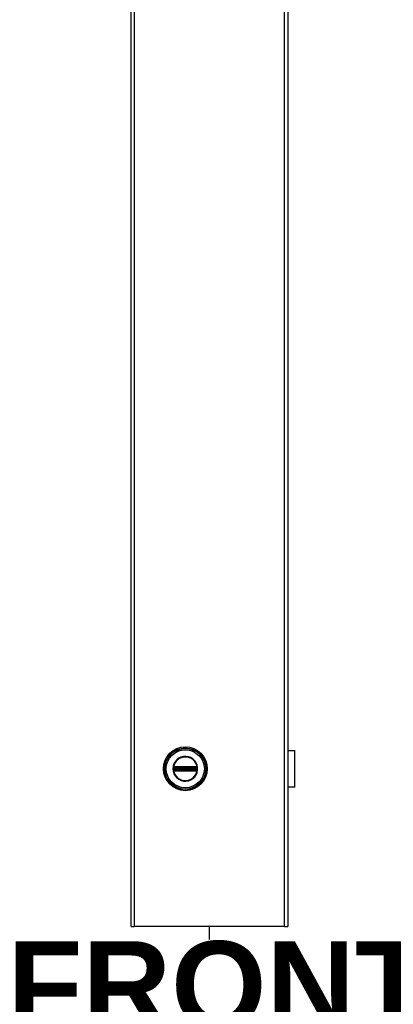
# Model space of a CAD drawing. Header units: inches. Extents: x 0 to 464, y -11 to 301.
# Tile 7 of 26: x 214 to 228, y 70 to 107. Entities that reach past the tile are written whole.
import ezdxf

# ---------------------------------------------------------------- set-up
doc = ezdxf.new("R2010")
doc.units = ezdxf.units.IN
doc.header["$LTSCALE"] = 27.808625
doc.header["$MEASUREMENT"] = 0
for name, color, linetype, lineweight in [('Symbols(ANSI)', 7, 'Continuous', 25), ('Visible Edges(ANSI)', 7, 'Continuous', 25), ('Visible Tangent Edges(ANSI)', 7, 'Continuous', 25)]:
    doc.layers.add(name, color=color, linetype=linetype, lineweight=lineweight)
doc.styles.add('Dimension-ANSI', font='arialbd.ttf')

# ---------------------------------------------------------------- blocks, each defined once
blk = doc.blocks.new('Datum Identifier1')
at = {"layer": 'Symbols(ANSI)', "color": 7, "linetype": 'Continuous', "lineweight": 25}
blk.add_line((7.9496, 2.6061), (7.9496, 2.6238), dxfattribs=at)
at = {"layer": 'Symbols(ANSI)', "color": 7, "insert": (7.6737, 2.4821), "char_height": 0.12, "attachment_point": 7, "style": 'Dimension-ANSI'}
blk.add_mtext('FRONT', dxfattribs=at)

msp = doc.modelspace()

# ---------------------------------------------------------------- linework, layer by layer
at = {"layer": 'Visible Edges(ANSI)'}
for p, q in [((218.0872, 72.9655), (218.0872, 242.4243)), ((224.0465, 242.4243), (224.0465, 72.9655)), ((224.0465, 79.6621), (224.3088, 79.6621)), ((224.3088, 78.2722), (224.3088, 79.6621)), ((224.0498, 79.2313), (224.0465, 79.2313)), ((224.0465, 79.1771), (224.0498, 79.1771)), ((224.0498, 79.2313), (224.0498, 79.1771)), ((224.0498, 78.7573), (224.0465, 78.7573)), ((224.0465, 78.7031), (224.0498, 78.7031)), ((224.0498, 78.7573), (224.0498, 78.7031)), ((224.3088, 78.2722), (224.0465, 78.2722)), ((218.0872, 72.9655), (218.2086, 72.9655)), ((223.9251, 72.9655), (218.2086, 72.9655)), ((223.9251, 72.9655), (224.0465, 72.9655))]:
    msp.add_line(p, q, dxfattribs=at)
msp.add_circle((220.1489, 78.9672), 0.834, dxfattribs=at)
at = {"layer": 'Visible Tangent Edges(ANSI)'}
for p, q in [((218.2086, 242.4243), (218.2086, 72.9655)), ((223.9251, 72.9655), (223.9251, 242.4243)), ((219.7125, 79.0422), (219.7185, 79.0318)), ((219.7311, 79.0474), (219.7313, 79.0353)), ((219.7313, 79.0353), (219.7415, 79.0354)), ((219.7415, 79.0475), (219.7415, 79.0354)), ((220.5564, 79.0475), (219.7415, 79.0475)), ((219.7415, 79.0354), (220.5564, 79.0354)), ((219.7415, 79.0354), (219.7415, 79.0252)), ((220.5564, 79.0475), (220.5564, 79.0354)), ((220.5564, 79.0354), (220.5666, 79.0353)), ((220.5564, 79.0354), (220.5564, 79.0252)), ((220.5667, 79.0474), (220.5666, 79.0353)), ((220.5794, 79.0318), (220.5854, 79.0422)), ((224.0498, 79.1771), (224.0498, 78.7573)), ((219.6907, 78.9672), (219.6776, 78.9672)), ((219.7021, 78.9009), (219.7114, 78.9086)), ((219.7053, 78.9994), (219.7053, 79.0095)), ((219.7053, 78.9994), (219.7156, 78.9994)), ((219.7053, 78.9248), (219.7053, 78.935)), ((219.7053, 78.935), (219.7156, 78.935)), ((219.709, 79.0224), (219.7195, 79.0163)), ((219.7195, 78.918), (219.709, 78.912)), ((219.7125, 78.8921), (219.7185, 78.9026)), ((219.7156, 78.935), (219.7156, 78.9994)), ((219.7276, 78.9994), (219.7156, 78.9994)), ((219.7276, 78.935), (219.7156, 78.935)), ((219.7245, 79.0214), (219.7185, 79.0318)), ((219.7185, 78.9026), (219.7245, 78.913)), ((219.7276, 78.935), (219.7276, 78.9994)), ((219.7276, 78.9994), (219.7315, 78.9955)), ((219.7315, 78.9389), (219.7276, 78.935)), ((219.7313, 78.8991), (219.7311, 78.887)), ((219.7415, 78.899), (219.7313, 78.8991)), ((219.7454, 78.9955), (219.7315, 78.9955)), ((219.7315, 78.9955), (219.7315, 78.9389)), ((219.7315, 78.9389), (219.7454, 78.9389)), ((219.7415, 79.0252), (220.5564, 79.0252)), ((219.7415, 79.0133), (219.7415, 79.0252)), ((219.7415, 79.0133), (220.5564, 79.0133)), ((219.7454, 79.0093), (219.7415, 79.0133)), ((219.7415, 78.9211), (219.7454, 78.925)), ((220.5564, 78.9211), (219.7415, 78.9211)), ((219.7415, 78.9092), (219.7415, 78.9211)), ((220.5564, 78.9092), (219.7415, 78.9092)), ((219.7415, 78.899), (219.7415, 78.9092)), ((219.7415, 78.899), (219.7415, 78.8869)), ((220.5564, 78.899), (219.7415, 78.899)), ((219.7415, 78.8869), (220.5564, 78.8869)), ((220.5525, 79.0093), (219.7454, 79.0093)), ((219.7454, 79.0093), (219.7454, 78.9955)), ((219.7454, 78.9955), (220.5525, 78.9955)), ((219.7454, 78.9389), (219.7454, 78.9955)), ((220.5525, 78.9389), (219.7454, 78.9389)), ((219.7454, 78.9389), (219.7454, 78.925)), ((219.7454, 78.925), (220.5525, 78.925)), ((220.5564, 79.0133), (220.5525, 79.0093)), ((220.5525, 78.9955), (220.5525, 79.0093)), ((220.5525, 78.9955), (220.5525, 78.9389)), ((220.5664, 78.9955), (220.5525, 78.9955)), ((220.5525, 78.925), (220.5525, 78.9389)), ((220.5525, 78.9389), (220.5664, 78.9389)), ((220.5525, 78.925), (220.5564, 78.9211)), ((220.5564, 79.0133), (220.5564, 79.0252)), ((220.5564, 78.9092), (220.5564, 78.9211)), ((220.5564, 78.899), (220.5564, 78.9092)), ((220.5666, 78.8991), (220.5564, 78.899)), ((220.5564, 78.899), (220.5564, 78.8869)), ((220.5664, 78.9955), (220.5703, 78.9994)), ((220.5664, 78.9389), (220.5664, 78.9955)), ((220.5703, 78.935), (220.5664, 78.9389)), ((220.5666, 78.8991), (220.5667, 78.887)), ((220.5822, 78.9994), (220.5703, 78.9994)), ((220.5703, 78.9994), (220.5703, 78.935)), ((220.5822, 78.935), (220.5703, 78.935)), ((220.5794, 79.0318), (220.5734, 79.0214)), ((220.5734, 78.913), (220.5794, 78.9026)), ((220.5784, 79.0163), (220.5889, 79.0224)), ((220.5889, 78.912), (220.5784, 78.918)), ((220.5794, 78.9026), (220.5854, 78.8921)), ((220.5926, 78.9994), (220.5822, 78.9994)), ((220.5822, 78.9994), (220.5822, 78.935)), ((220.5926, 78.935), (220.5822, 78.935)), ((220.5865, 78.9086), (220.5958, 78.9009)), ((220.5926, 79.0095), (220.5926, 78.9994)), ((220.5926, 78.935), (220.5926, 78.9248))]:
    msp.add_line(p, q, dxfattribs=at)
at = {"layer": 'Visible Tangent Edges(ANSI)', "flags": 128}
for points in [[(219.6776, 78.9672), (219.6873, 78.8724), (219.7158, 78.7813), (219.7621, 78.698), (219.8242, 78.6255), (219.8996, 78.5672), (219.9853, 78.5251), (220.0776, 78.5014), (220.1728, 78.4969), (220.2671, 78.5112), (220.3567, 78.5441), (220.4376, 78.5947), (220.5065, 78.6606), (220.5609, 78.7388), (220.5988, 78.8264), (220.6178, 78.92), (220.6176, 79.0153), (220.5984, 79.1086), (220.5609, 79.1963), (220.5061, 79.2746), (220.4368, 79.3402), (220.356, 79.3906), (220.2667, 79.4235), (220.1723, 79.4378), (220.0768, 79.433), (219.9844, 79.4089), (219.8989, 79.3667), (219.8237, 79.3083), (219.7618, 79.2359), (219.7155, 79.1524), (219.6871, 79.0616), (219.6776, 78.9672)], [(219.6907, 78.9672), (219.7, 79.059), (219.7276, 79.1473), (219.7725, 79.2284), (219.8327, 79.2989), (219.9059, 79.3556), (219.989, 79.3966), (220.0788, 79.42), (220.1716, 79.4247), (220.2634, 79.4108), (220.3502, 79.3789), (220.4288, 79.3298), (220.4961, 79.266), (220.5494, 79.19), (220.5859, 79.1047), (220.6045, 79.0139), (220.6048, 78.9213), (220.5863, 78.8303), (220.5495, 78.7451), (220.4965, 78.6691), (220.4296, 78.6051), (220.3509, 78.5558), (220.2638, 78.5239), (220.1722, 78.51), (220.0796, 78.5144), (219.9898, 78.5374), (219.9066, 78.5783), (219.8332, 78.635), (219.7728, 78.7055), (219.7278, 78.7865), (219.7001, 78.875), (219.6907, 78.9672)], [(219.7021, 79.0334), (219.702, 79.0332), (219.702, 79.033), (219.7019, 79.0328), (219.7018, 79.0326), (219.7017, 79.0323), (219.7017, 79.0321), (219.7016, 79.0319), (219.7015, 79.0317), (219.7014, 79.0315), (219.7014, 79.0313), (219.7013, 79.0311), (219.7012, 79.0308), (219.7012, 79.0306), (219.7011, 79.0304), (219.701, 79.0302), (219.7009, 79.03), (219.7009, 79.0297), (219.7008, 79.0295), (219.7007, 79.0293), (219.7007, 79.0291), (219.7006, 79.0289), (219.7005, 79.0286), (219.7005, 79.0284), (219.7004, 79.0282)], [(219.7125, 79.0422), (219.712, 79.0419), (219.7115, 79.0416), (219.711, 79.0413), (219.7105, 79.041), (219.71, 79.0407), (219.7096, 79.0404), (219.7091, 79.04), (219.7087, 79.0397), (219.7082, 79.0394), (219.7078, 79.039), (219.7073, 79.0386), (219.7069, 79.0383), (219.7064, 79.0379), (219.706, 79.0375), (219.7056, 79.0371), (219.7052, 79.0367), (219.7048, 79.0364), (219.7044, 79.0359), (219.704, 79.0355), (219.7036, 79.0351), (219.7032, 79.0347), (219.7028, 79.0343), (219.7025, 79.0338), (219.7021, 79.0334)], [(219.7311, 79.0474), (219.7303, 79.0473), (219.7295, 79.0473), (219.7287, 79.0472), (219.7279, 79.0472), (219.7271, 79.0471), (219.7263, 79.047), (219.7254, 79.0468), (219.7246, 79.0467), (219.7238, 79.0465), (219.723, 79.0464), (219.7222, 79.0462), (219.7215, 79.046), (219.7207, 79.0457), (219.7199, 79.0455), (219.7191, 79.0452), (219.7183, 79.045), (219.7176, 79.0447), (219.7168, 79.0444), (219.7161, 79.0441), (219.7153, 79.0437), (219.7146, 79.0434), (219.7139, 79.043), (219.7132, 79.0426), (219.7125, 79.0422)], [(219.7185, 79.0318), (219.719, 79.0321), (219.7195, 79.0323), (219.72, 79.0326), (219.7205, 79.0328), (219.721, 79.0331), (219.7215, 79.0333), (219.722, 79.0335), (219.7225, 79.0337), (219.723, 79.0339), (219.7236, 79.034), (219.7241, 79.0342), (219.7246, 79.0344), (219.7252, 79.0345), (219.7257, 79.0346), (219.7263, 79.0348), (219.7268, 79.0349), (219.7274, 79.035), (219.7279, 79.035), (219.7285, 79.0351), (219.7291, 79.0352), (219.7296, 79.0352), (219.7302, 79.0353), (219.7308, 79.0353), (219.7313, 79.0353)], [(219.7415, 79.0475), (219.741, 79.0475), (219.7406, 79.0475), (219.7402, 79.0475), (219.7398, 79.0475), (219.7393, 79.0475), (219.7389, 79.0475), (219.7385, 79.0475), (219.738, 79.0475), (219.7376, 79.0475), (219.7372, 79.0474), (219.7367, 79.0474), (219.7363, 79.0474), (219.7359, 79.0474), (219.7354, 79.0474), (219.735, 79.0474), (219.7346, 79.0474), (219.7342, 79.0474), (219.7337, 79.0474), (219.7333, 79.0474), (219.7329, 79.0474), (219.7324, 79.0474), (219.732, 79.0474), (219.7316, 79.0474), (219.7311, 79.0474)], [(220.5667, 79.0474), (220.5663, 79.0474), (220.5659, 79.0474), (220.5655, 79.0474), (220.565, 79.0474), (220.5646, 79.0474), (220.5642, 79.0474), (220.5637, 79.0474), (220.5633, 79.0474), (220.5629, 79.0474), (220.5624, 79.0474), (220.562, 79.0474), (220.5616, 79.0474), (220.5612, 79.0474), (220.5607, 79.0474), (220.5603, 79.0475), (220.5599, 79.0475), (220.5594, 79.0475), (220.559, 79.0475), (220.5586, 79.0475), (220.5581, 79.0475), (220.5577, 79.0475), (220.5573, 79.0475), (220.5568, 79.0475), (220.5564, 79.0475)], [(220.5666, 79.0353), (220.5671, 79.0353), (220.5677, 79.0353), (220.5683, 79.0352), (220.5688, 79.0352), (220.5694, 79.0351), (220.5699, 79.035), (220.5705, 79.035), (220.5711, 79.0349), (220.5716, 79.0348), (220.5722, 79.0346), (220.5727, 79.0345), (220.5732, 79.0344), (220.5738, 79.0342), (220.5743, 79.034), (220.5748, 79.0339), (220.5754, 79.0337), (220.5759, 79.0335), (220.5764, 79.0333), (220.5769, 79.0331), (220.5774, 79.0328), (220.5779, 79.0326), (220.5784, 79.0323), (220.5789, 79.0321), (220.5794, 79.0318)], [(220.5854, 79.0422), (220.5847, 79.0426), (220.584, 79.043), (220.5833, 79.0434), (220.5826, 79.0437), (220.5818, 79.0441), (220.5811, 79.0444), (220.5803, 79.0447), (220.5795, 79.045), (220.5788, 79.0452), (220.578, 79.0455), (220.5772, 79.0457), (220.5764, 79.046), (220.5756, 79.0462), (220.5749, 79.0464), (220.5741, 79.0465), (220.5733, 79.0467), (220.5724, 79.0468), (220.5716, 79.047), (220.5708, 79.0471), (220.57, 79.0472), (220.5692, 79.0472), (220.5684, 79.0473), (220.5676, 79.0473), (220.5667, 79.0474)], [(220.5958, 79.0334), (220.5954, 79.0338), (220.5951, 79.0343), (220.5947, 79.0347), (220.5943, 79.0351), (220.5939, 79.0355), (220.5935, 79.0359), (220.5931, 79.0364), (220.5927, 79.0368), (220.5923, 79.0371), (220.5919, 79.0375), (220.5914, 79.0379), (220.591, 79.0383), (220.5906, 79.0386), (220.5901, 79.039), (220.5897, 79.0394), (220.5892, 79.0397), (220.5888, 79.04), (220.5883, 79.0404), (220.5878, 79.0407), (220.5874, 79.041), (220.5869, 79.0413), (220.5864, 79.0416), (220.5859, 79.0419), (220.5854, 79.0422)], [(220.5975, 79.0282), (220.5974, 79.0284), (220.5973, 79.0286), (220.5973, 79.0289), (220.5972, 79.0291), (220.5971, 79.0293), (220.5971, 79.0295), (220.597, 79.0297), (220.5969, 79.03), (220.5969, 79.0302), (220.5968, 79.0304), (220.5967, 79.0306), (220.5967, 79.0308), (220.5966, 79.0311), (220.5965, 79.0313), (220.5964, 79.0315), (220.5964, 79.0317), (220.5963, 79.0319), (220.5962, 79.0321), (220.5962, 79.0323), (220.5961, 79.0326), (220.596, 79.0328), (220.5959, 79.033), (220.5959, 79.0332), (220.5958, 79.0334)], [(219.6966, 78.9991), (219.6964, 78.9965), (219.6964, 78.9938), (219.6963, 78.9912), (219.6962, 78.9885), (219.6961, 78.9858), (219.696, 78.9832), (219.696, 78.9805), (219.696, 78.9778), (219.6959, 78.9752), (219.6959, 78.9725), (219.6959, 78.9698), (219.6959, 78.9672), (219.6959, 78.9645), (219.6959, 78.9618), (219.6959, 78.9592), (219.696, 78.9565), (219.696, 78.9538), (219.696, 78.9512), (219.6961, 78.9485), (219.6962, 78.9459), (219.6963, 78.9432), (219.6964, 78.9405), (219.6964, 78.9379), (219.6966, 78.9352)], [(219.6971, 79.0093), (219.6971, 79.0089), (219.6971, 79.0084), (219.697, 79.008), (219.697, 79.0076), (219.697, 79.0072), (219.697, 79.0068), (219.6969, 79.0063), (219.6969, 79.0059), (219.6969, 79.0055), (219.6969, 79.0051), (219.6968, 79.0046), (219.6968, 79.0042), (219.6968, 79.0038), (219.6968, 79.0034), (219.6967, 79.0029), (219.6967, 79.0025), (219.6967, 79.0021), (219.6967, 79.0017), (219.6967, 79.0012), (219.6966, 79.0008), (219.6966, 79.0004), (219.6966, 79), (219.6966, 78.9995), (219.6966, 78.9991)], [(219.6966, 78.9352), (219.6966, 78.9348), (219.6966, 78.9344), (219.6966, 78.934), (219.6966, 78.9335), (219.6967, 78.9331), (219.6967, 78.9327), (219.6967, 78.9323), (219.6967, 78.9318), (219.6967, 78.9314), (219.6968, 78.931), (219.6968, 78.9306), (219.6968, 78.9301), (219.6968, 78.9297), (219.6969, 78.9293), (219.6969, 78.9289), (219.6969, 78.9285), (219.6969, 78.928), (219.697, 78.9276), (219.697, 78.9272), (219.697, 78.9268), (219.697, 78.9263), (219.6971, 78.9259), (219.6971, 78.9255), (219.6971, 78.9251)], [(219.7004, 79.0282), (219.7002, 79.0275), (219.7, 79.0267), (219.6998, 79.026), (219.6996, 79.0252), (219.6994, 79.0245), (219.6992, 79.0237), (219.6991, 79.023), (219.6989, 79.0222), (219.6987, 79.0214), (219.6986, 79.0206), (219.6984, 79.0198), (219.6983, 79.019), (219.6981, 79.0182), (219.698, 79.0174), (219.6979, 79.0166), (219.6978, 79.0158), (219.6976, 79.015), (219.6975, 79.0142), (219.6974, 79.0134), (219.6974, 79.0126), (219.6973, 79.0117), (219.6972, 79.0109), (219.6972, 79.0101), (219.6971, 79.0093)], [(219.6971, 78.9251), (219.6972, 78.9242), (219.6972, 78.9234), (219.6973, 78.9226), (219.6974, 78.9218), (219.6975, 78.921), (219.6975, 78.9202), (219.6976, 78.9194), (219.6978, 78.9185), (219.6979, 78.9177), (219.698, 78.9169), (219.6981, 78.9161), (219.6983, 78.9153), (219.6984, 78.9145), (219.6986, 78.9138), (219.6987, 78.913), (219.6989, 78.9122), (219.6991, 78.9114), (219.6992, 78.9106), (219.6994, 78.9099), (219.6996, 78.9091), (219.6998, 78.9084), (219.7, 78.9076), (219.7002, 78.9069), (219.7004, 78.9062)], [(219.7004, 78.9062), (219.7005, 78.9059), (219.7005, 78.9057), (219.7006, 78.9055), (219.7007, 78.9053), (219.7007, 78.905), (219.7008, 78.9048), (219.7009, 78.9046), (219.7009, 78.9044), (219.701, 78.9042), (219.7011, 78.9039), (219.7012, 78.9037), (219.7012, 78.9035), (219.7013, 78.9033), (219.7014, 78.9031), (219.7014, 78.9029), (219.7015, 78.9026), (219.7016, 78.9024), (219.7017, 78.9022), (219.7017, 78.902), (219.7018, 78.9018), (219.7019, 78.9016), (219.702, 78.9014), (219.702, 78.9012), (219.7021, 78.9009)], [(219.7021, 78.9009), (219.7025, 78.9005), (219.7028, 78.9001), (219.7032, 78.8997), (219.7036, 78.8992), (219.704, 78.8988), (219.7044, 78.8984), (219.7048, 78.898), (219.7052, 78.8976), (219.7056, 78.8972), (219.706, 78.8968), (219.7064, 78.8965), (219.7069, 78.8961), (219.7073, 78.8957), (219.7078, 78.8954), (219.7082, 78.895), (219.7087, 78.8947), (219.7091, 78.8943), (219.7096, 78.894), (219.71, 78.8937), (219.7105, 78.8933), (219.711, 78.893), (219.7115, 78.8927), (219.712, 78.8924), (219.7125, 78.8921)], [(219.7053, 79.0095), (219.7053, 79.0101), (219.7053, 79.0107), (219.7053, 79.0112), (219.7054, 79.0118), (219.7054, 79.0123), (219.7055, 79.0129), (219.7056, 79.0135), (219.7057, 79.014), (219.7058, 79.0146), (219.706, 79.0151), (219.7061, 79.0157), (219.7062, 79.0162), (219.7064, 79.0168), (219.7066, 79.0173), (219.7068, 79.0178), (219.707, 79.0184), (219.7072, 79.0189), (219.7074, 79.0194), (219.7077, 79.0199), (219.7079, 79.0204), (219.7082, 79.0209), (219.7084, 79.0214), (219.7087, 79.0219), (219.709, 79.0224)], [(219.7053, 78.935), (219.7053, 78.9377), (219.7053, 78.9403), (219.7053, 78.943), (219.7053, 78.9457), (219.7054, 78.9484), (219.7054, 78.9511), (219.7054, 78.9538), (219.7054, 78.9564), (219.7054, 78.9591), (219.7054, 78.9618), (219.7054, 78.9645), (219.7054, 78.9672), (219.7054, 78.9699), (219.7054, 78.9725), (219.7054, 78.9752), (219.7054, 78.9779), (219.7054, 78.9806), (219.7054, 78.9833), (219.7054, 78.986), (219.7053, 78.9886), (219.7053, 78.9913), (219.7053, 78.994), (219.7053, 78.9967), (219.7053, 78.9994)], [(219.709, 78.912), (219.7087, 78.9125), (219.7084, 78.9129), (219.7082, 78.9134), (219.7079, 78.9139), (219.7077, 78.9144), (219.7074, 78.915), (219.7072, 78.9155), (219.707, 78.916), (219.7068, 78.9165), (219.7066, 78.9171), (219.7064, 78.9176), (219.7063, 78.9181), (219.7061, 78.9187), (219.706, 78.9192), (219.7058, 78.9198), (219.7057, 78.9203), (219.7056, 78.9209), (219.7055, 78.9214), (219.7055, 78.922), (219.7054, 78.9226), (219.7053, 78.9231), (219.7053, 78.9237), (219.7053, 78.9243), (219.7053, 78.9248)], [(219.709, 79.0224), (219.7091, 79.0225), (219.7092, 79.0227), (219.7093, 79.0228), (219.7094, 79.023), (219.7095, 79.0231), (219.7096, 79.0233), (219.7097, 79.0234), (219.7098, 79.0236), (219.7099, 79.0237), (219.7099, 79.0238), (219.71, 79.024), (219.7101, 79.0241), (219.7103, 79.0243), (219.7104, 79.0244), (219.7105, 79.0245), (219.7106, 79.0247), (219.7107, 79.0248), (219.7108, 79.025), (219.7109, 79.0251), (219.711, 79.0252), (219.7111, 79.0254), (219.7112, 79.0255), (219.7113, 79.0256), (219.7114, 79.0258)], [(219.7114, 78.9086), (219.7113, 78.9087), (219.7112, 78.9088), (219.7111, 78.909), (219.711, 78.9091), (219.7109, 78.9093), (219.7108, 78.9094), (219.7107, 78.9095), (219.7106, 78.9097), (219.7105, 78.9098), (219.7104, 78.9099), (219.7103, 78.9101), (219.7101, 78.9102), (219.71, 78.9104), (219.7099, 78.9105), (219.7099, 78.9107), (219.7098, 78.9108), (219.7097, 78.9109), (219.7096, 78.9111), (219.7095, 78.9112), (219.7094, 78.9114), (219.7093, 78.9115), (219.7092, 78.9117), (219.7091, 78.9118), (219.709, 78.912)], [(219.7114, 79.0258), (219.7117, 79.0261), (219.7119, 79.0264), (219.7122, 79.0267), (219.7124, 79.027), (219.7127, 79.0272), (219.713, 79.0275), (219.7132, 79.0278), (219.7135, 79.0281), (219.7138, 79.0283), (219.7141, 79.0286), (219.7144, 79.0289), (219.7147, 79.0291), (219.715, 79.0294), (219.7153, 79.0296), (219.7156, 79.0298), (219.7159, 79.0301), (219.7162, 79.0303), (219.7165, 79.0305), (219.7168, 79.0308), (219.7172, 79.031), (219.7175, 79.0312), (219.7178, 79.0314), (219.7182, 79.0316), (219.7185, 79.0318)], [(219.7185, 78.9026), (219.7182, 78.9028), (219.7178, 78.903), (219.7175, 78.9032), (219.7172, 78.9034), (219.7168, 78.9036), (219.7165, 78.9038), (219.7162, 78.904), (219.7159, 78.9043), (219.7156, 78.9045), (219.7153, 78.9048), (219.715, 78.905), (219.7147, 78.9053), (219.7144, 78.9055), (219.7141, 78.9058), (219.7138, 78.906), (219.7135, 78.9063), (219.7132, 78.9066), (219.713, 78.9068), (219.7127, 78.9071), (219.7124, 78.9074), (219.7122, 78.9077), (219.7119, 78.908), (219.7117, 78.9083), (219.7114, 78.9086)], [(219.7125, 78.8921), (219.7132, 78.8917), (219.7139, 78.8914), (219.7146, 78.891), (219.7153, 78.8906), (219.7161, 78.8903), (219.7168, 78.89), (219.7176, 78.8897), (219.7184, 78.8894), (219.7191, 78.8891), (219.7199, 78.8888), (219.7207, 78.8886), (219.7215, 78.8884), (219.7223, 78.8882), (219.7231, 78.888), (219.7239, 78.8878), (219.7247, 78.8876), (219.7255, 78.8875), (219.7263, 78.8874), (219.7271, 78.8873), (219.7279, 78.8872), (219.7287, 78.8871), (219.7295, 78.8871), (219.7303, 78.887), (219.7311, 78.887)], [(219.7156, 78.9994), (219.7157, 78.9998), (219.7157, 79.0003), (219.7157, 79.0007), (219.7157, 79.0012), (219.7157, 79.0016), (219.7157, 79.0021), (219.7158, 79.0025), (219.7158, 79.003), (219.7158, 79.0034), (219.7159, 79.0038), (219.7159, 79.0043), (219.7159, 79.0047), (219.716, 79.0051), (219.716, 79.0056), (219.7161, 79.006), (219.7162, 79.0064), (219.7162, 79.0069), (219.7163, 79.0073), (219.7163, 79.0077), (219.7164, 79.0081), (219.7165, 79.0085), (219.7166, 79.0089), (219.7166, 79.0093), (219.7167, 79.0097)], [(219.7167, 78.9246), (219.7166, 78.925), (219.7166, 78.9254), (219.7165, 78.9258), (219.7164, 78.9263), (219.7163, 78.9267), (219.7163, 78.9271), (219.7162, 78.9275), (219.7162, 78.9279), (219.7161, 78.9283), (219.716, 78.9288), (219.716, 78.9292), (219.7159, 78.9296), (219.7159, 78.9301), (219.7159, 78.9305), (219.7158, 78.931), (219.7158, 78.9314), (219.7158, 78.9318), (219.7157, 78.9323), (219.7157, 78.9327), (219.7157, 78.9332), (219.7157, 78.9336), (219.7157, 78.9341), (219.7157, 78.9345), (219.7156, 78.935)], [(219.7167, 79.0097), (219.7168, 79.01), (219.7168, 79.0103), (219.7169, 79.0106), (219.717, 79.0109), (219.7171, 79.0112), (219.7172, 79.0115), (219.7172, 79.0117), (219.7173, 79.012), (219.7174, 79.0123), (219.7175, 79.0126), (219.7177, 79.0129), (219.7178, 79.0132), (219.7179, 79.0134), (219.718, 79.0137), (219.7181, 79.014), (219.7183, 79.0142), (219.7184, 79.0145), (219.7185, 79.0148), (219.7187, 79.015), (219.7188, 79.0153), (219.719, 79.0156), (219.7191, 79.0158), (219.7193, 79.0161), (219.7195, 79.0163)], [(219.7195, 78.918), (219.7193, 78.9183), (219.7191, 78.9185), (219.719, 78.9188), (219.7188, 78.919), (219.7187, 78.9193), (219.7185, 78.9196), (219.7184, 78.9198), (219.7183, 78.9201), (219.7181, 78.9204), (219.718, 78.9207), (219.7179, 78.9209), (219.7178, 78.9212), (219.7177, 78.9215), (219.7175, 78.9218), (219.7174, 78.922), (219.7173, 78.9223), (219.7172, 78.9226), (219.7172, 78.9229), (219.7171, 78.9232), (219.717, 78.9235), (219.7169, 78.9238), (219.7168, 78.924), (219.7168, 78.9243), (219.7167, 78.9246)], [(219.7313, 78.8991), (219.7308, 78.8991), (219.7302, 78.8991), (219.7296, 78.8991), (219.7291, 78.8992), (219.7285, 78.8992), (219.728, 78.8993), (219.7274, 78.8994), (219.7268, 78.8995), (219.7263, 78.8996), (219.7257, 78.8997), (219.7252, 78.8998), (219.7247, 78.9), (219.7241, 78.9001), (219.7236, 78.9003), (219.7231, 78.9005), (219.7225, 78.9007), (219.722, 78.9009), (219.7215, 78.9011), (219.721, 78.9013), (219.7205, 78.9015), (219.72, 78.9018), (219.7195, 78.902), (219.719, 78.9023), (219.7185, 78.9026)], [(219.7245, 79.0214), (219.7248, 79.0215), (219.725, 79.0217), (219.7253, 79.0219), (219.7255, 79.022), (219.7258, 79.0222), (219.7261, 79.0223), (219.7263, 79.0224), (219.7266, 79.0226), (219.7269, 79.0227), (219.7271, 79.0228), (219.7274, 79.023), (219.7277, 79.0231), (219.728, 79.0232), (219.7283, 79.0233), (219.7285, 79.0234), (219.7288, 79.0235), (219.7291, 79.0236), (219.7294, 79.0237), (219.7297, 79.0238), (219.73, 79.0239), (219.7302, 79.0239), (219.7305, 79.024), (219.7308, 79.0241), (219.7311, 79.0241)], [(219.7311, 78.9102), (219.7308, 78.9103), (219.7305, 78.9104), (219.7302, 78.9104), (219.73, 78.9105), (219.7297, 78.9106), (219.7294, 78.9107), (219.7291, 78.9108), (219.7288, 78.9109), (219.7285, 78.9109), (219.7283, 78.9111), (219.728, 78.9112), (219.7277, 78.9113), (219.7274, 78.9114), (219.7271, 78.9115), (219.7269, 78.9116), (219.7266, 78.9118), (219.7263, 78.9119), (219.7261, 78.912), (219.7258, 78.9122), (219.7255, 78.9123), (219.7253, 78.9125), (219.725, 78.9126), (219.7248, 78.9128), (219.7245, 78.913)], [(219.7311, 79.0241), (219.7315, 79.0242), (219.7319, 79.0243), (219.7323, 79.0244), (219.7327, 79.0244), (219.7332, 79.0245), (219.7336, 79.0246), (219.734, 79.0246), (219.7344, 79.0247), (219.7348, 79.0247), (219.7353, 79.0248), (219.7357, 79.0249), (219.7361, 79.0249), (219.7366, 79.0249), (219.737, 79.025), (219.7374, 79.025), (219.7379, 79.0251), (219.7383, 79.0251), (219.7388, 79.0251), (219.7392, 79.0251), (219.7397, 79.0252), (219.7401, 79.0252), (219.7406, 79.0252), (219.741, 79.0252), (219.7415, 79.0252)], [(219.7415, 78.9092), (219.741, 78.9092), (219.7406, 78.9092), (219.7401, 78.9092), (219.7397, 78.9092), (219.7392, 78.9092), (219.7388, 78.9092), (219.7383, 78.9093), (219.7379, 78.9093), (219.7375, 78.9093), (219.737, 78.9094), (219.7366, 78.9094), (219.7361, 78.9095), (219.7357, 78.9095), (219.7353, 78.9096), (219.7348, 78.9096), (219.7344, 78.9097), (219.734, 78.9097), (219.7336, 78.9098), (219.7332, 78.9099), (219.7327, 78.9099), (219.7323, 78.91), (219.7319, 78.9101), (219.7315, 78.9102), (219.7311, 78.9102)], [(219.7311, 78.887), (219.7316, 78.887), (219.732, 78.887), (219.7324, 78.887), (219.7329, 78.887), (219.7333, 78.887), (219.7337, 78.887), (219.7342, 78.887), (219.7346, 78.8869), (219.735, 78.8869), (219.7354, 78.8869), (219.7359, 78.8869), (219.7363, 78.8869), (219.7367, 78.8869), (219.7372, 78.8869), (219.7376, 78.8869), (219.738, 78.8869), (219.7385, 78.8869), (219.7389, 78.8869), (219.7393, 78.8869), (219.7398, 78.8869), (219.7402, 78.8869), (219.7406, 78.8869), (219.741, 78.8869), (219.7415, 78.8869)], [(220.5564, 79.0252), (220.5569, 79.0252), (220.5573, 79.0252), (220.5578, 79.0252), (220.5582, 79.0252), (220.5587, 79.0251), (220.5591, 79.0251), (220.5595, 79.0251), (220.56, 79.0251), (220.5604, 79.025), (220.5609, 79.025), (220.5613, 79.0249), (220.5617, 79.0249), (220.5622, 79.0248), (220.5626, 79.0248), (220.563, 79.0247), (220.5635, 79.0247), (220.5639, 79.0246), (220.5643, 79.0246), (220.5647, 79.0245), (220.5651, 79.0244), (220.5656, 79.0244), (220.566, 79.0243), (220.5664, 79.0242), (220.5668, 79.0241)], [(220.5668, 78.9102), (220.5664, 78.9102), (220.566, 78.9101), (220.5656, 78.91), (220.5651, 78.9099), (220.5647, 78.9099), (220.5643, 78.9098), (220.5639, 78.9097), (220.5635, 78.9097), (220.5631, 78.9096), (220.5626, 78.9096), (220.5622, 78.9095), (220.5618, 78.9095), (220.5613, 78.9094), (220.5609, 78.9094), (220.5604, 78.9093), (220.56, 78.9093), (220.5596, 78.9093), (220.5591, 78.9092), (220.5587, 78.9092), (220.5582, 78.9092), (220.5578, 78.9092), (220.5573, 78.9092), (220.5569, 78.9092), (220.5564, 78.9092)], [(220.5564, 78.8869), (220.5568, 78.8869), (220.5573, 78.8869), (220.5577, 78.8869), (220.5581, 78.8869), (220.5586, 78.8869), (220.559, 78.8869), (220.5594, 78.8869), (220.5599, 78.8869), (220.5603, 78.8869), (220.5607, 78.8869), (220.5612, 78.8869), (220.5616, 78.8869), (220.562, 78.8869), (220.5624, 78.8869), (220.5629, 78.8869), (220.5633, 78.8869), (220.5637, 78.887), (220.5642, 78.887), (220.5646, 78.887), (220.565, 78.887), (220.5655, 78.887), (220.5659, 78.887), (220.5663, 78.887), (220.5667, 78.887)], [(220.5794, 78.9026), (220.5789, 78.9023), (220.5784, 78.902), (220.5779, 78.9018), (220.5774, 78.9015), (220.5769, 78.9013), (220.5764, 78.9011), (220.5759, 78.9009), (220.5754, 78.9007), (220.5749, 78.9005), (220.5743, 78.9003), (220.5738, 78.9001), (220.5732, 78.9), (220.5727, 78.8998), (220.5722, 78.8997), (220.5716, 78.8996), (220.5711, 78.8995), (220.5705, 78.8994), (220.5699, 78.8993), (220.5694, 78.8992), (220.5688, 78.8992), (220.5683, 78.8991), (220.5677, 78.8991), (220.5671, 78.8991), (220.5666, 78.8991)], [(220.5667, 78.887), (220.5676, 78.887), (220.5684, 78.8871), (220.5692, 78.8871), (220.57, 78.8872), (220.5708, 78.8873), (220.5716, 78.8874), (220.5724, 78.8875), (220.5732, 78.8876), (220.5741, 78.8878), (220.5749, 78.888), (220.5756, 78.8882), (220.5764, 78.8884), (220.5772, 78.8886), (220.578, 78.8888), (220.5788, 78.8891), (220.5796, 78.8894), (220.5803, 78.8897), (220.5811, 78.89), (220.5818, 78.8903), (220.5826, 78.8906), (220.5833, 78.891), (220.584, 78.8914), (220.5847, 78.8917), (220.5854, 78.8921)], [(220.5668, 79.0241), (220.5671, 79.0241), (220.5674, 79.024), (220.5676, 79.0239), (220.5679, 79.0239), (220.5682, 79.0238), (220.5685, 79.0237), (220.5688, 79.0236), (220.5691, 79.0235), (220.5694, 79.0234), (220.5696, 79.0233), (220.5699, 79.0232), (220.5702, 79.0231), (220.5705, 79.023), (220.5707, 79.0228), (220.571, 79.0227), (220.5713, 79.0226), (220.5716, 79.0224), (220.5718, 79.0223), (220.5721, 79.0222), (220.5724, 79.022), (220.5726, 79.0219), (220.5729, 79.0217), (220.5731, 79.0215), (220.5734, 79.0214)], [(220.5734, 78.913), (220.5731, 78.9128), (220.5729, 78.9126), (220.5726, 78.9125), (220.5724, 78.9123), (220.5721, 78.9122), (220.5718, 78.912), (220.5716, 78.9119), (220.5713, 78.9118), (220.571, 78.9116), (220.5707, 78.9115), (220.5705, 78.9114), (220.5702, 78.9113), (220.5699, 78.9112), (220.5696, 78.9111), (220.5694, 78.9109), (220.5691, 78.9109), (220.5688, 78.9108), (220.5685, 78.9107), (220.5682, 78.9106), (220.5679, 78.9105), (220.5676, 78.9104), (220.5674, 78.9104), (220.5671, 78.9103), (220.5668, 78.9102)], [(220.5784, 79.0163), (220.5786, 79.0161), (220.5788, 79.0158), (220.5789, 79.0156), (220.5791, 79.0153), (220.5792, 79.015), (220.5794, 79.0148), (220.5795, 79.0145), (220.5796, 79.0142), (220.5798, 79.014), (220.5799, 79.0137), (220.58, 79.0134), (220.5801, 79.0132), (220.5802, 79.0129), (220.5803, 79.0126), (220.5805, 79.0123), (220.5805, 79.012), (220.5806, 79.0117), (220.5807, 79.0115), (220.5808, 79.0112), (220.5809, 79.0109), (220.581, 79.0106), (220.581, 79.0103), (220.5811, 79.01), (220.5812, 79.0097)], [(220.5812, 78.9246), (220.5811, 78.9243), (220.581, 78.924), (220.581, 78.9238), (220.5809, 78.9235), (220.5808, 78.9232), (220.5807, 78.9229), (220.5806, 78.9226), (220.5805, 78.9223), (220.5805, 78.922), (220.5803, 78.9218), (220.5802, 78.9215), (220.5801, 78.9212), (220.58, 78.9209), (220.5799, 78.9207), (220.5798, 78.9204), (220.5796, 78.9201), (220.5795, 78.9198), (220.5794, 78.9196), (220.5792, 78.9193), (220.5791, 78.919), (220.5789, 78.9188), (220.5788, 78.9185), (220.5786, 78.9183), (220.5784, 78.918)], [(220.5794, 79.0318), (220.5797, 79.0316), (220.5801, 79.0314), (220.5804, 79.0312), (220.5807, 79.031), (220.581, 79.0308), (220.5814, 79.0305), (220.5817, 79.0303), (220.582, 79.0301), (220.5823, 79.0298), (220.5826, 79.0296), (220.5829, 79.0294), (220.5832, 79.0291), (220.5835, 79.0289), (220.5838, 79.0286), (220.5841, 79.0283), (220.5844, 79.0281), (220.5846, 79.0278), (220.5849, 79.0275), (220.5852, 79.0272), (220.5855, 79.027), (220.5857, 79.0267), (220.586, 79.0264), (220.5862, 79.0261), (220.5865, 79.0258)], [(220.5865, 78.9086), (220.5862, 78.9083), (220.586, 78.908), (220.5857, 78.9077), (220.5855, 78.9074), (220.5852, 78.9071), (220.5849, 78.9068), (220.5846, 78.9066), (220.5844, 78.9063), (220.5841, 78.906), (220.5838, 78.9058), (220.5835, 78.9055), (220.5832, 78.9053), (220.5829, 78.905), (220.5826, 78.9048), (220.5823, 78.9045), (220.582, 78.9043), (220.5817, 78.904), (220.5814, 78.9038), (220.581, 78.9036), (220.5807, 78.9034), (220.5804, 78.9032), (220.5801, 78.903), (220.5797, 78.9028), (220.5794, 78.9026)], [(220.5812, 79.0097), (220.5812, 79.0093), (220.5813, 79.0089), (220.5814, 79.0085), (220.5815, 79.0081), (220.5815, 79.0077), (220.5816, 79.0073), (220.5817, 79.0069), (220.5817, 79.0064), (220.5818, 79.006), (220.5818, 79.0056), (220.5819, 79.0051), (220.5819, 79.0047), (220.582, 79.0043), (220.582, 79.0038), (220.5821, 79.0034), (220.5821, 79.003), (220.5821, 79.0025), (220.5822, 79.0021), (220.5822, 79.0016), (220.5822, 79.0012), (220.5822, 79.0007), (220.5822, 79.0003), (220.5822, 78.9998), (220.5822, 78.9994)], [(220.5822, 78.935), (220.5822, 78.9345), (220.5822, 78.9341), (220.5822, 78.9336), (220.5822, 78.9332), (220.5822, 78.9327), (220.5822, 78.9323), (220.5821, 78.9318), (220.5821, 78.9314), (220.5821, 78.931), (220.582, 78.9305), (220.582, 78.9301), (220.5819, 78.9296), (220.5819, 78.9292), (220.5818, 78.9288), (220.5818, 78.9283), (220.5817, 78.9279), (220.5817, 78.9275), (220.5816, 78.9271), (220.5815, 78.9267), (220.5815, 78.9263), (220.5814, 78.9258), (220.5813, 78.9254), (220.5812, 78.925), (220.5812, 78.9246)], [(220.5854, 78.8921), (220.5859, 78.8924), (220.5864, 78.8927), (220.5869, 78.893), (220.5874, 78.8933), (220.5878, 78.8937), (220.5883, 78.894), (220.5888, 78.8943), (220.5892, 78.8947), (220.5897, 78.895), (220.5901, 78.8954), (220.5906, 78.8957), (220.591, 78.8961), (220.5914, 78.8965), (220.5919, 78.8968), (220.5923, 78.8972), (220.5927, 78.8976), (220.5931, 78.898), (220.5935, 78.8984), (220.5939, 78.8988), (220.5943, 78.8992), (220.5947, 78.8997), (220.5951, 78.9001), (220.5954, 78.9005), (220.5958, 78.9009)], [(220.5865, 79.0258), (220.5866, 79.0256), (220.5867, 79.0255), (220.5868, 79.0254), (220.5869, 79.0252), (220.587, 79.0251), (220.5871, 79.025), (220.5872, 79.0248), (220.5873, 79.0247), (220.5874, 79.0245), (220.5875, 79.0244), (220.5876, 79.0243), (220.5877, 79.0241), (220.5878, 79.024), (220.5879, 79.0238), (220.588, 79.0237), (220.5881, 79.0236), (220.5882, 79.0234), (220.5883, 79.0233), (220.5884, 79.0231), (220.5885, 79.023), (220.5886, 79.0228), (220.5887, 79.0227), (220.5888, 79.0225), (220.5889, 79.0224)], [(220.5889, 78.912), (220.5888, 78.9118), (220.5887, 78.9117), (220.5886, 78.9115), (220.5885, 78.9114), (220.5884, 78.9112), (220.5883, 78.9111), (220.5882, 78.9109), (220.5881, 78.9108), (220.588, 78.9107), (220.5879, 78.9105), (220.5878, 78.9104), (220.5877, 78.9102), (220.5876, 78.9101), (220.5875, 78.9099), (220.5874, 78.9098), (220.5873, 78.9097), (220.5872, 78.9095), (220.5871, 78.9094), (220.587, 78.9093), (220.5869, 78.9091), (220.5868, 78.909), (220.5867, 78.9088), (220.5866, 78.9087), (220.5865, 78.9086)], [(220.5889, 79.0224), (220.5892, 79.0219), (220.5895, 79.0214), (220.5897, 79.0209), (220.59, 79.0204), (220.5902, 79.0199), (220.5905, 79.0194), (220.5907, 79.0189), (220.5909, 79.0184), (220.5911, 79.0178), (220.5913, 79.0173), (220.5915, 79.0168), (220.5916, 79.0162), (220.5918, 79.0157), (220.5919, 79.0151), (220.5921, 79.0146), (220.5922, 79.014), (220.5923, 79.0135), (220.5924, 79.0129), (220.5924, 79.0123), (220.5925, 79.0118), (220.5926, 79.0112), (220.5926, 79.0107), (220.5926, 79.0101), (220.5926, 79.0095)], [(220.5926, 78.9248), (220.5926, 78.9243), (220.5926, 78.9237), (220.5925, 78.9231), (220.5925, 78.9226), (220.5924, 78.922), (220.5924, 78.9214), (220.5923, 78.9209), (220.5922, 78.9203), (220.5921, 78.9198), (220.5919, 78.9192), (220.5918, 78.9187), (220.5916, 78.9181), (220.5915, 78.9176), (220.5913, 78.9171), (220.5911, 78.9165), (220.5909, 78.916), (220.5907, 78.9155), (220.5905, 78.915), (220.5902, 78.9144), (220.59, 78.9139), (220.5897, 78.9134), (220.5895, 78.9129), (220.5892, 78.9125), (220.5889, 78.912)], [(220.5926, 78.9994), (220.5926, 78.9967), (220.5926, 78.994), (220.5926, 78.9913), (220.5925, 78.9886), (220.5925, 78.986), (220.5925, 78.9833), (220.5925, 78.9806), (220.5925, 78.9779), (220.5925, 78.9752), (220.5925, 78.9725), (220.5925, 78.9699), (220.5925, 78.9672), (220.5925, 78.9645), (220.5925, 78.9618), (220.5925, 78.9591), (220.5925, 78.9564), (220.5925, 78.9538), (220.5925, 78.9511), (220.5925, 78.9484), (220.5925, 78.9457), (220.5926, 78.943), (220.5926, 78.9403), (220.5926, 78.9377), (220.5926, 78.935)], [(220.5958, 78.9009), (220.5959, 78.9012), (220.5959, 78.9014), (220.596, 78.9016), (220.5961, 78.9018), (220.5962, 78.902), (220.5962, 78.9022), (220.5963, 78.9024), (220.5964, 78.9026), (220.5964, 78.9029), (220.5965, 78.9031), (220.5966, 78.9033), (220.5967, 78.9035), (220.5967, 78.9037), (220.5968, 78.9039), (220.5969, 78.9042), (220.5969, 78.9044), (220.597, 78.9046), (220.5971, 78.9048), (220.5971, 78.905), (220.5972, 78.9053), (220.5973, 78.9055), (220.5973, 78.9057), (220.5974, 78.9059), (220.5975, 78.9062)], [(220.6008, 79.0093), (220.6007, 79.0101), (220.6007, 79.0109), (220.6006, 79.0117), (220.6005, 79.0126), (220.6004, 79.0134), (220.6003, 79.0142), (220.6002, 79.015), (220.6001, 79.0158), (220.6, 79.0166), (220.5999, 79.0174), (220.5998, 79.0182), (220.5996, 79.019), (220.5995, 79.0198), (220.5993, 79.0206), (220.5992, 79.0214), (220.599, 79.0222), (220.5988, 79.023), (220.5987, 79.0237), (220.5985, 79.0245), (220.5983, 79.0252), (220.5981, 79.026), (220.5979, 79.0267), (220.5977, 79.0275), (220.5975, 79.0282)], [(220.5975, 78.9062), (220.5977, 78.9069), (220.5979, 78.9076), (220.5981, 78.9084), (220.5983, 78.9091), (220.5985, 78.9099), (220.5987, 78.9106), (220.5988, 78.9114), (220.599, 78.9122), (220.5992, 78.913), (220.5993, 78.9138), (220.5995, 78.9145), (220.5996, 78.9153), (220.5998, 78.9161), (220.5999, 78.9169), (220.6, 78.9177), (220.6001, 78.9185), (220.6002, 78.9194), (220.6003, 78.9202), (220.6004, 78.921), (220.6005, 78.9218), (220.6006, 78.9226), (220.6007, 78.9234), (220.6007, 78.9242), (220.6008, 78.9251)], [(220.6013, 78.9991), (220.6013, 78.9995), (220.6013, 79), (220.6013, 79.0004), (220.6013, 79.0008), (220.6012, 79.0012), (220.6012, 79.0017), (220.6012, 79.0021), (220.6012, 79.0025), (220.6012, 79.0029), (220.6011, 79.0034), (220.6011, 79.0038), (220.6011, 79.0042), (220.6011, 79.0046), (220.601, 79.0051), (220.601, 79.0055), (220.601, 79.0059), (220.601, 79.0063), (220.6009, 79.0068), (220.6009, 79.0072), (220.6009, 79.0076), (220.6009, 79.008), (220.6008, 79.0084), (220.6008, 79.0089), (220.6008, 79.0093)], [(220.6008, 78.9251), (220.6008, 78.9255), (220.6008, 78.9259), (220.6009, 78.9263), (220.6009, 78.9268), (220.6009, 78.9272), (220.6009, 78.9276), (220.601, 78.928), (220.601, 78.9285), (220.601, 78.9289), (220.601, 78.9293), (220.6011, 78.9297), (220.6011, 78.9301), (220.6011, 78.9306), (220.6011, 78.931), (220.6012, 78.9314), (220.6012, 78.9318), (220.6012, 78.9323), (220.6012, 78.9327), (220.6012, 78.9331), (220.6013, 78.9335), (220.6013, 78.934), (220.6013, 78.9344), (220.6013, 78.9348), (220.6013, 78.9352)], [(220.6013, 78.9352), (220.6014, 78.9379), (220.6015, 78.9405), (220.6016, 78.9432), (220.6017, 78.9459), (220.6018, 78.9485), (220.6018, 78.9512), (220.6019, 78.9538), (220.6019, 78.9565), (220.602, 78.9592), (220.602, 78.9618), (220.602, 78.9645), (220.602, 78.9672), (220.602, 78.9698), (220.602, 78.9725), (220.602, 78.9752), (220.6019, 78.9778), (220.6019, 78.9805), (220.6018, 78.9832), (220.6018, 78.9858), (220.6017, 78.9885), (220.6016, 78.9912), (220.6015, 78.9938), (220.6014, 78.9965), (220.6013, 78.9991)]]:
    msp.add_lwpolyline(points, dxfattribs=at)
at = {"layer": 'Visible Tangent Edges(ANSI)'}
for radius in [0.7921, 0.7739, 0.7239]:
    msp.add_circle((220.1489, 78.9672), radius, dxfattribs=at)
for centre, radius, start, end in [((220.1489, 78.9672), 0.4517, 8.43064, 171.56936), ((220.1489, 78.9672), 0.4517, 188.43064, 351.56936), ((219.7454, 78.9955), 0.0139, 90, 179.93022), ((219.7454, 78.9389), 0.0139, 180, 269.93022), ((220.5525, 78.9955), 0.0139, 0, 89.93022), ((220.5525, 78.9389), 0.0139, 270, 359.93022)]:
    msp.add_arc(centre, radius, start, end, dxfattribs=at)
for centre, major_axis, ratio, start_param, end_param in [((219.7315, 79.0232), (0, 0.0139), 0.0264571, 0.5211047, 1.5077554), ((220.5664, 79.0232), (0, -0.0139), 0.0264571, 1.6338373, 2.620488), ((219.693, 78.9994), (-0.0139, -0.0002), 0.0217964, 1.8302501, 2.6580747), ((219.693, 78.935), (-0.0139, 0.0002), 0.0217964, 3.6251107, 4.4529352), ((219.693, 79.0097), (-0.0139, 0), 0.0299207, 1.8730327, 2.6595883), ((219.693, 78.9247), (-0.0139, 0), 0.0299207, 3.623597, 4.4101526), ((219.6985, 79.0284), (-0.0118, 0.0073), 0.056036, 3.6580712, 4.5880998), ((219.6985, 78.9059), (-0.0118, -0.0073), 0.056036, 1.6950855, 2.6251141), ((219.7176, 79.0094), (0.0139, 0), 0.0264571, 1.6338373, 2.6596394), ((219.7176, 78.925), (-0.0139, 0), 0.0264571, 0.4819532, 1.5077554), ((219.7315, 79.0093), (-0.00984, 0.00984), 0.9987828, 6.023109, 6.5432616), ((219.7415, 78.9993), (-0.0197, 0.0197), 0.9987828, 6.1542512, 6.4121194), ((219.7315, 78.925), (-0.00984, -0.00984), 0.9987828, 6.023109, 6.5432616), ((219.7415, 78.935), (-0.0197, -0.0197), 0.9987828, 6.1542512, 6.4121194), ((219.7415, 78.9993), (-0.00986, 0.00986), 0.9963586, 5.4983961, 7.0679745), ((219.7415, 78.935), (-0.00986, -0.00986), 0.9963586, 5.4983961, 7.0679745), ((219.7315, 78.9111), (0, 0.0139), 0.0264571, 1.6338373, 2.620488), ((220.5564, 78.9993), (0.00986, 0.00986), 0.9963586, 5.4983961, 7.0679745), ((220.5564, 78.935), (0.00986, -0.00986), 0.9963586, 5.4983961, 7.0679745), ((220.5664, 78.9111), (0, -0.0139), 0.0264571, 0.5211047, 1.5077554), ((220.5664, 79.0093), (0.00984, 0.00984), 0.9987828, 6.023109, 6.5432616), ((220.5564, 78.9993), (0.0197, 0.0197), 0.9987828, 6.1542512, 6.4121194), ((220.5664, 78.925), (0.00984, -0.00984), 0.9987828, 6.023109, 6.5432616), ((220.5564, 78.935), (0.0197, -0.0197), 0.9987828, 6.1542512, 6.4121194), ((220.5803, 79.0094), (0.0139, 0), 0.0264571, 0.4819532, 1.5077554), ((220.5803, 78.925), (-0.0139, 0), 0.0264571, 1.6338373, 2.6596394), ((220.5994, 79.0284), (-0.0118, -0.0073), 0.056036, 4.8366782, 5.7667067), ((220.5994, 78.9059), (-0.0118, 0.0073), 0.056036, 0.5164786, 1.4465071), ((220.6049, 79.0097), (-0.0139, 0), 0.0299207, 0.4820044, 1.26856), ((220.6049, 78.9994), (-0.0139, 0.0002), 0.0217964, 0.483518, 1.3113425), ((220.6049, 78.935), (-0.0139, -0.0002), 0.0217964, 4.9718428, 5.7996673), ((220.6049, 78.9247), (-0.0139, 0), 0.0299207, 5.0146253, 5.8011809)]:
    msp.add_ellipse(centre, major_axis=major_axis, ratio=ratio, start_param=start_param, end_param=end_param, dxfattribs=at)

# ---------------------------------------------------------------- block references
at = {"layer": 'Symbols(ANSI)', "xscale": 27.80862484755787, "yscale": 27.80862484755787, "zscale": 27.80862484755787}
msp.add_blockref('Datum Identifier1', (0, 0), dxfattribs=at)

doc.saveas('drawing.dxf')
